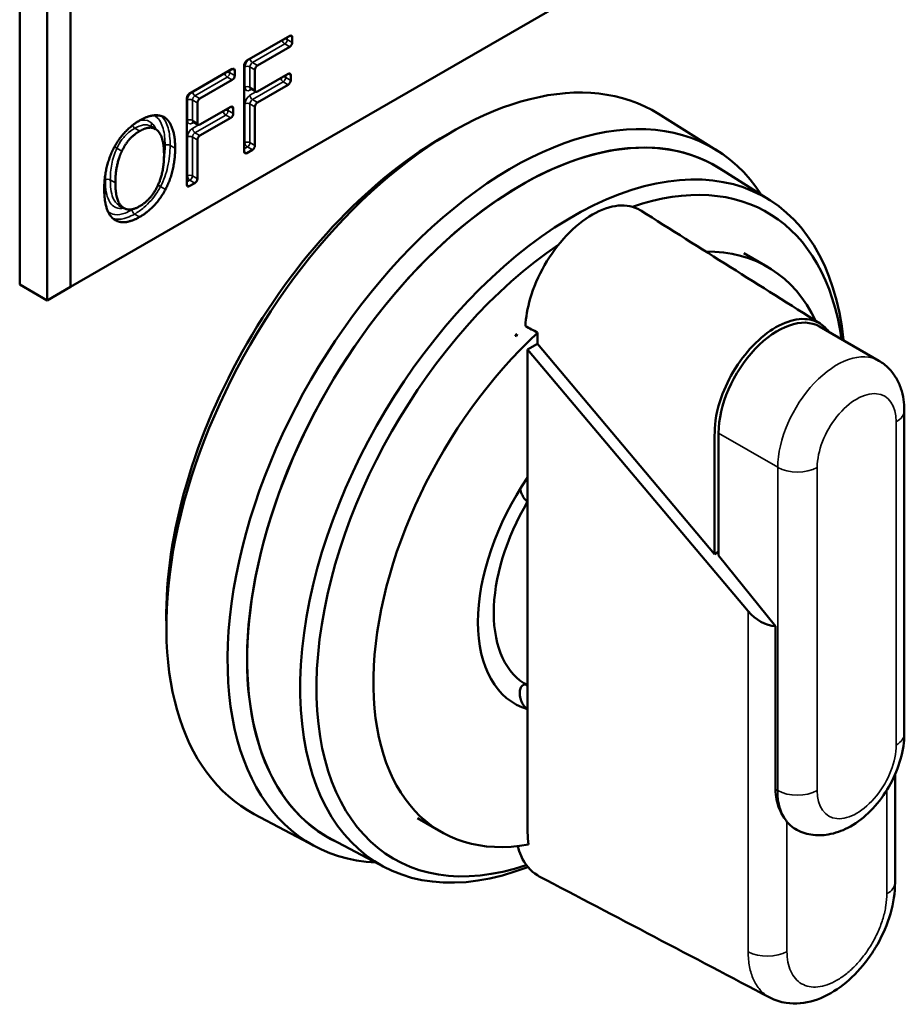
# Model space of a CAD drawing. Header units: inches. Extents: x 1 to 203, y 4 to 128.
# Tile 123 of 127: x 165.51 to 166.76, y 98.89 to 100.28. Entities that reach past the tile are written whole.
import ezdxf

# ---------------------------------------------------------------- set-up
doc = ezdxf.new("R2010")
doc.units = ezdxf.units.IN
doc.header["$LTSCALE"] = 6
doc.header["$MEASUREMENT"] = 0
doc.layers.add('Visible (ANSI)', color=7, linetype='Continuous', lineweight=50)
doc.layers.add('Visible Narrow (ANSI)', color=7, linetype='Continuous', lineweight=35)

msp = doc.modelspace()

# ---------------------------------------------------------------- linework, layer by layer
at = {"layer": 'Visible (ANSI)'}
for p, q in [((166.7448, 100.5723), (165.5847, 99.9025)), ((165.5129, 100.416), (165.5129, 99.9057)), ((165.5516, 100.3937), (165.5516, 99.8834)), ((165.5847, 99.9025), (165.5847, 100.3745)), ((165.8334, 100.2219), (165.894, 100.2569)), ((165.894, 100.2415), (165.8485, 100.2152)), ((165.8976, 100.2549), (165.8976, 100.2476)), ((165.8299, 100.0933), (165.8299, 100.2158)), ((165.7523, 100.1751), (165.8129, 100.2101)), ((165.8164, 100.208), (165.8164, 100.2007)), ((165.8449, 100.209), (165.8449, 100.1804)), ((165.8485, 100.1783), (165.8918, 100.2034)), ((165.8954, 100.2013), (165.8954, 100.194)), ((165.8129, 100.1946), (165.7673, 100.1683)), ((165.8918, 100.1879), (165.8485, 100.1629)), ((165.846, 100.1781), (165.8389, 100.1822)), ((165.7488, 100.0465), (165.7488, 100.169)), ((165.7638, 100.1622), (165.7638, 100.1335)), ((165.7673, 100.1315), (165.8107, 100.1565)), ((165.8142, 100.1545), (165.8142, 100.1472)), ((165.8449, 100.1567), (165.8449, 100.102)), ((166.4969, 100.0952), (166.4146, 100.1467)), ((165.7187, 100.1408), (165.715, 100.1429)), ((165.7648, 100.1312), (165.7578, 100.1353)), ((165.8107, 100.1411), (165.7673, 100.116)), ((165.7046, 100.1253), (165.6975, 100.1294)), ((165.7638, 100.1099), (165.7638, 100.0552)), ((165.8414, 100.0959), (165.8334, 100.0913)), ((166.5715, 100.0248), (166.5009, 100.0695)), ((165.7603, 100.0491), (165.7523, 100.0445)), ((165.6599, 100.0136), (165.6529, 100.0177)), ((166.5681, 99.9309), (166.5347, 99.9502)), ((165.5129, 99.9057), (165.5516, 99.8834)), ((165.5847, 99.9025), (165.5516, 99.8834)), ((166.7254, 99.7982), (166.6419, 99.8464)), ((166.2148, 99.8357), (166.2125, 99.8344)), ((166.2139, 99.8328), (166.2125, 99.8344)), ((166.2125, 99.8344), (166.2125, 99.8335)), ((166.2125, 99.8335), (166.2139, 99.8328)), ((166.2298, 99.8139), (166.2437, 99.822)), ((166.5411, 99.4444), (166.2298, 99.8139)), ((166.2298, 99.6332), (166.2298, 99.8139)), ((166.2437, 99.822), (166.4937, 99.5252)), ((166.7614, 99.728), (166.7614, 99.2716)), ((166.4993, 99.6959), (166.4993, 99.5233)), ((166.2298, 99.5994), (166.2298, 99.6332)), ((166.2298, 99.3398), (166.2298, 99.5994)), ((166.4937, 99.5252), (166.4993, 99.5284)), ((166.5796, 99.4235), (166.4993, 99.5233)), ((166.5796, 99.1931), (166.5796, 99.4235)), ((166.2298, 99.306), (166.2298, 99.3398)), ((166.7483, 99.0615), (166.7483, 99.2139)), ((165.9296, 99.1125), (165.8438, 99.1581)), ((166.1075, 99.133), (166.0741, 99.1523)), ((166.0278, 99.0831), (165.9538, 99.1219))]:
    msp.add_line(p, q, dxfattribs=at)
for centre, major_axis, ratio, start_param, end_param in [((165.894, 100.2528), (0.0025, 0.00433), 0.57735, 5.497787, 7.068583), ((165.894, 100.2456), (0.0025, 0.00433), 0.57735, 3.926991, 5.497787), ((165.8334, 100.2179), (-0.0025, -0.00433), 0.57735, 3.926991, 5.497787), ((165.8485, 100.2111), (0.0025, 0.00433), 0.57735, 0.785398, 2.356194), ((166.1235, 99.6557), (0.2854, 0.4944), 0.57735, 6.262981, 9.444982), ((165.8129, 100.206), (0.0025, 0.00433), 0.57735, 5.497787, 7.068583), ((165.8129, 100.1987), (0.0025, 0.00433), 0.57735, 3.926991, 5.497787), ((165.8918, 100.1993), (0.0025, 0.00433), 0.57735, 5.497787, 7.068583), ((165.8918, 100.192), (0.0025, 0.00433), 0.57735, 3.926991, 5.497787), ((165.7523, 100.171), (-0.0025, -0.00433), 0.57735, 3.926991, 5.497787), ((165.8485, 100.1824), (-0.0025, -0.00433), 0.57735, 5.497787, 7.068583), ((165.7673, 100.1642), (0.0025, 0.00433), 0.57735, 0.785398, 2.356194), ((166.2075, 99.6072), (0.2837, 0.4914), 0.57735, 5.996055, 9.711908), ((165.8485, 100.1588), (0.0025, 0.00433), 0.57735, 0.785398, 2.356194), ((165.8107, 100.1524), (0.0025, 0.00433), 0.57735, 5.497787, 7.068583), ((165.8107, 100.1451), (0.0025, 0.00433), 0.57735, 3.926991, 5.497787), ((165.7673, 100.1356), (-0.0025, -0.00433), 0.57735, 5.497787, 7.068583), ((166.2209, 99.5995), (0.2737, 0.4741), 0.57735, 6.231028, 9.476935), ((166.2209, 99.5995), (0.2736, 0.4739), 0.57735, 6.259613, 9.44835), ((166.1095, 99.6637), (-0.2756, -0.4773), 0.57735, 3.909289, 5.515489), ((166.2933, 99.5577), (0.2719, 0.471), 0.57735, 5.607492, 10.04511), ((165.7673, 100.1119), (0.0025, 0.00433), 0.57735, 0.785398, 2.356194), ((165.8334, 100.0954), (-0.0025, -0.00433), 0.57735, 5.497787, 7.068583), ((165.8414, 100.1), (0.0025, 0.00433), 0.57735, 3.926991, 5.497787), ((166.3044, 99.5512), (0.2635, 0.4564), 0.57735, 5.648375, 6.870504), ((165.7603, 100.0531), (0.0025, 0.00433), 0.57735, 3.926991, 5.497787), ((165.7523, 100.0485), (-0.0025, -0.00433), 0.57735, 5.497787, 7.068583), ((166.3044, 99.5512), (-0.2635, -0.4564), 0.57735, 4.00982, 6.86187), ((166.3378, 99.5319), (0.2303, 0.3989), 0.57735, 5.907587, 6.613167), ((166.5828, 99.7441), (0.0591, 0.1023), 0.57735, 0, 2.356194), ((166.3378, 99.5319), (-0.2303, -0.3989), 0.57735, 4.219566, 6.734084), ((166.8544, 99.2337), (-0.5875, 0.6853), 0.410754, 0.255768, 0.262955), ((166.3378, 99.5319), (-0.126, -0.2182), 0.57735, 4.578454, 6.41712), ((166.3378, 99.5319), (-0.1102, -0.1909), 0.57735, 4.692594, 6.30298), ((166.568, 99.4616), (0.0332, -0.0304), 0.697902, 4.527376, 5.578603), ((166.6663, 99.2394), (-0.0591, -0.1023), 0.57735, 6.064048, 6.283185)]:
    msp.add_ellipse(centre, major_axis=major_axis, ratio=ratio, start_param=start_param, end_param=end_param, dxfattribs=at)
for points, knots in [([(165.8389, 100.1822), (165.8388, 100.1822), (165.8386, 100.1823), (165.8384, 100.1824), (165.8383, 100.1824), (165.8382, 100.1824), (165.8382, 100.1824), (165.8382, 100.1824)], [3.9269908, 3.9269908, 3.9269908, 3.9269908, 4.0840704, 4.0840704, 4.2411501, 4.2411501, 4.3319005, 4.3319005, 4.3319005, 4.3319005]), ([(165.7054, 100.1427), (165.7054, 100.1427), (165.7054, 100.1427), (165.7058, 100.1433), (165.7062, 100.1438), (165.707, 100.1444), (165.7073, 100.1446), (165.7076, 100.1447)], [-0.020012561, -0.020012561, -0.020012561, -0.020012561, -0.019919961, -0.019919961, -0.014883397, -0.014883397, -0.012155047, -0.012155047, -0.012155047, -0.012155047]), ([(165.7578, 100.1353), (165.7576, 100.1354), (165.7575, 100.1354), (165.7572, 100.1355), (165.7572, 100.1355), (165.7571, 100.1355), (165.7571, 100.1355), (165.7571, 100.1355)], [3.9269908, 3.9269908, 3.9269908, 3.9269908, 4.0840704, 4.0840704, 4.2411501, 4.2411501, 4.3319005, 4.3319005, 4.3319005, 4.3319005]), ([(166.3895, 100.0102), (166.3892, 100.0104), (166.3802, 100.0159), (166.3587, 100.0204), (166.3211, 100.0074), (166.2835, 99.9769), (166.2519, 99.9339), (166.2322, 99.8879), (166.2272, 99.8592), (166.2266, 99.847)], [0.1179031, 0.1179031, 0.1179031, 0.1179031, 0.1202878, 0.1804318, 0.2405757, 0.3007196, 0.3608635, 0.4210074, 0.4720799, 0.4720799, 0.4720799, 0.4720799]), ([(166.4937, 99.5252), (166.4937, 99.5794), (166.4937, 99.6336), (166.4937, 99.6999), (166.4937, 99.7141), (166.5036, 99.7499), (166.5098, 99.7643), (166.5249, 99.7919), (166.5343, 99.8046), (166.5545, 99.8272), (166.5656, 99.8363), (166.5879, 99.8505), (166.5991, 99.8546), (166.6202, 99.8582), (166.6298, 99.8567), (166.6446, 99.8501), (166.6502, 99.845), (166.6544, 99.8391)], [0.000001, 0.000001, 0.000001, 0.000001, 0.506087, 0.506087, 0.61786, 0.61786, 0.70282, 0.70282, 0.804761, 0.804761, 0.9279, 0.9279, 1.077366, 1.077366, 1.25847, 1.25847, 1.430338, 1.430338, 1.430338, 1.430338]), ([(166.2439, 99.8378), (166.241, 99.8394), (166.2381, 99.8409), (166.2324, 99.8439), (166.2295, 99.8454), (166.2266, 99.847)], [-0.06004043, -0.06004043, -0.06004043, -0.06004043, -0.0300204, -0.0300204, -0.00000101, -0.00000101, -0.00000101, -0.00000101]), ([(166.2439, 99.8378), (166.2438, 99.8356), (166.2437, 99.8334), (166.2437, 99.8281), (166.2437, 99.8251), (166.2437, 99.822)], [0.47177695, 0.47177695, 0.47177695, 0.47177695, 0.48115135, 0.48115135, 0.4944583, 0.4944583, 0.4944583, 0.4944583]), ([(166.7614, 99.728), (166.7614, 99.7332), (166.761, 99.7383), (166.7595, 99.7486), (166.7583, 99.7538), (166.7549, 99.7639), (166.7526, 99.769), (166.7469, 99.7786), (166.7435, 99.7832), (166.7353, 99.7915), (166.7305, 99.7952), (166.7254, 99.7982)], [6.2831853, 6.2831853, 6.2831853, 6.2831853, 6.4402649, 6.4402649, 6.5973446, 6.5973446, 6.7544242, 6.7544242, 6.9115038, 6.9115038, 7.0685835, 7.0685835, 7.0685835, 7.0685835]), ([(166.2193, 99.6171), (166.2194, 99.6165), (166.2195, 99.6159), (166.2203, 99.6131), (166.2213, 99.6103), (166.2233, 99.6063), (166.2247, 99.6041), (166.2271, 99.6013), (166.2285, 99.6001), (166.2298, 99.5994)], [-0.19088616, -0.19088616, -0.19088616, -0.19088616, -0.1861048, -0.1861048, -0.16702307, -0.16702307, -0.1510974, -0.1510974, -0.13771997, -0.13771997, -0.13771997, -0.13771997]), ([(166.2292, 99.3401), (166.2281, 99.3406), (166.2269, 99.3409), (166.2247, 99.3409), (166.2233, 99.3404), (166.2213, 99.3387), (166.2203, 99.3371), (166.219, 99.3337), (166.2186, 99.3312), (166.2186, 99.3267), (166.219, 99.3238), (166.2202, 99.3192), (166.2212, 99.3166), (166.2232, 99.3127), (166.2246, 99.3107), (166.227, 99.308), (166.2285, 99.3067), (166.2298, 99.306)], [-0.135788, -0.135788, -0.135788, -0.135788, -0.1243367, -0.1243367, -0.1084111, -0.1084111, -0.0893293, -0.0893293, -0.0679736, -0.0679736, -0.0471084, -0.0471084, -0.0291142, -0.0291142, -0.0136805, -0.0136805, 0, 0, 0, 0]), ([(166.2298, 99.306), (166.2298, 99.2483), (166.2298, 99.1903), (166.2298, 99.1261), (166.2301, 99.1204), (166.2309, 99.115)], [0.31751174, 0.31751174, 0.31751174, 0.31751174, 0.40483348, 0.40483348, 0.41368517, 0.41368517, 0.41368517, 0.41368517]), ([(166.6073, 99.1371), (166.6142, 99.1331), (166.6219, 99.1304), (166.638, 99.1277), (166.6463, 99.1279), (166.6639, 99.1309), (166.673, 99.1342), (166.692, 99.144), (166.7016, 99.1511), (166.7194, 99.1679), (166.7275, 99.1778), (166.7415, 99.1991), (166.7473, 99.2105), (166.7562, 99.234), (166.7593, 99.2462), (166.7611, 99.2628), (166.7614, 99.2672), (166.7614, 99.2716)], [3.926991, 3.926991, 3.926991, 3.926991, 4.139255, 4.139255, 4.370859, 4.370859, 4.66011, 4.66011, 5.020701, 5.020701, 5.399928, 5.399928, 5.773602, 5.773602, 6.149558, 6.149558, 6.283185, 6.283185, 6.283185, 6.283185]), ([(166.5796, 99.1931), (166.5796, 99.1835), (166.5817, 99.1736), (166.5883, 99.1578), (166.5921, 99.1516), (166.5958, 99.147)], [0.3466296, 0.3466296, 0.3466296, 0.3466296, 0.4359606, 0.4359606, 0.5090236, 0.5090236, 0.5090236, 0.5090236]), ([(166.2158, 99.1128), (166.217, 99.1079), (166.2229, 99.0903), (166.2343, 99.0767), (166.2452, 99.0706), (166.2461, 99.0701)], [0.42007022, 0.42007022, 0.42007022, 0.42007022, 0.42862511, 0.45241674, 0.45432792, 0.45432792, 0.45432792, 0.45432792]), ([(166.7483, 99.0615), (166.7483, 99.0472), (166.746, 99.032), (166.7374, 99.0025), (166.7311, 98.9878), (166.7229, 98.9732), (166.7224, 98.9724), (166.7206, 98.9692), (166.7191, 98.9668), (166.713, 98.9573), (166.7081, 98.9505), (166.6932, 98.9324), (166.6823, 98.922), (166.6594, 98.9053), (166.647, 98.8987), (166.6214, 98.8908), (166.6078, 98.8894), (166.5867, 98.8926), (166.5787, 98.8952), (166.5715, 98.899)], [0, 0, 0, 0, 0.1221818, 0.1221818, 0.2422703, 0.2422703, 0.2494009, 0.2494009, 0.2708013, 0.2708013, 0.3352307, 0.3352307, 0.4521683, 0.4521683, 0.5703538, 0.5703538, 0.689643, 0.689643, 0.7640485, 0.7640485, 0.7640485, 0.7640485])]:
    msp.add_open_spline(points, degree=3, knots=knots, dxfattribs=at)
for points, degree in [([(165.6822, 100.1374), (165.6937, 100.144), (165.7123, 100.1454), (165.7187, 100.1408)], 2), ([(165.6458, 100.0987), (165.6524, 100.1112), (165.6708, 100.1308), (165.6822, 100.1374)], 2), ([(165.7187, 100.1408), (165.7251, 100.1358), (165.7323, 100.1145), (165.7323, 100.0982)], 2), ([(165.6823, 100.1224), (165.6741, 100.1177), (165.6618, 100.104), (165.6572, 100.0943)], 2), ([(165.7073, 100.1233), (165.7028, 100.1275), (165.6902, 100.127), (165.6823, 100.1224)], 2), ([(165.7166, 100.0892), (165.7166, 100.1021), (165.7117, 100.1193), (165.7073, 100.1233)], 2), ([(165.6322, 100.0405), (165.6322, 100.0569), (165.6393, 100.0859), (165.6458, 100.0987)], 2), ([(165.6572, 100.0943), (165.6527, 100.0851), (165.6479, 100.0622), (165.6479, 100.0495)], 2), ([(165.6823, 100.0163), (165.698, 100.0254), (165.7166, 100.0634), (165.7166, 100.0892)], 2), ([(165.7323, 100.0982), (165.7323, 100.0823), (165.7253, 100.0526), (165.7187, 100.0401)], 2), ([(165.6479, 100.0495), (165.6479, 100.0238), (165.6666, 100.0073), (165.6823, 100.0163)], 2), ([(165.6457, 99.998), (165.6392, 100.0029), (165.6322, 100.0244), (165.6322, 100.0405)], 2), ([(165.7187, 100.0401), (165.7117, 100.027), (165.6933, 100.0076), (165.6822, 100.0012)], 2), ([(166.3895, 100.0102), (166.4738, 99.957), (166.5581, 99.9038), (166.6424, 99.8506)], 3), ([(165.6822, 100.0012), (165.6707, 99.9946), (165.6524, 99.993), (165.6457, 99.998)], 2), ([(166.5714, 98.899), (166.463, 98.9561), (166.3545, 99.0131), (166.2461, 99.0701)], 3), ([(166.5714, 98.899), (166.5715, 98.899), (166.5715, 98.899), (166.5715, 98.899)], 3)]:
    msp.add_open_spline(points, degree=degree, dxfattribs=at)
at = {"layer": 'Visible Narrow (ANSI)'}
for p, q in [((165.894, 100.2569), (165.8976, 100.2549)), ((165.8414, 100.2193), (165.887, 100.2456)), ((165.887, 100.2456), (165.894, 100.2415)), ((165.8905, 100.2517), (165.8905, 100.2549)), ((165.8976, 100.2476), (165.8905, 100.2517)), ((165.8485, 100.2152), (165.8414, 100.2193)), ((165.8093, 100.2048), (165.8093, 100.208)), ((165.8164, 100.2007), (165.8093, 100.2048)), ((165.8129, 100.2101), (165.8164, 100.208)), ((165.8308, 100.2131), (165.8308, 100.1845)), ((165.8379, 100.1845), (165.8379, 100.2131)), ((165.8379, 100.2131), (165.8449, 100.209)), ((165.8883, 100.1981), (165.8883, 100.2013)), ((165.8918, 100.2034), (165.8954, 100.2013)), ((165.7603, 100.1724), (165.8058, 100.1987)), ((165.8058, 100.1987), (165.8129, 100.1946)), ((165.8414, 100.167), (165.8848, 100.192)), ((165.8848, 100.192), (165.8918, 100.1879)), ((165.8954, 100.194), (165.8883, 100.1981)), ((165.7673, 100.1683), (165.7603, 100.1724)), ((165.8449, 100.1804), (165.8379, 100.1845)), ((165.8379, 100.1804), (165.8399, 100.1816)), ((165.8463, 100.1779), (165.8379, 100.1731)), ((165.7497, 100.1663), (165.7497, 100.1376)), ((165.7567, 100.1376), (165.7567, 100.1663)), ((165.7567, 100.1663), (165.7638, 100.1622)), ((165.8308, 100.1608), (165.8308, 100.1061)), ((165.8379, 100.1061), (165.8379, 100.1608)), ((165.8379, 100.1608), (165.8449, 100.1567)), ((165.8485, 100.1629), (165.8414, 100.167)), ((165.7603, 100.1201), (165.8036, 100.1451)), ((165.8036, 100.1451), (165.8107, 100.1411)), ((165.8071, 100.1513), (165.8071, 100.1545)), ((165.8142, 100.1472), (165.8071, 100.1513)), ((165.8107, 100.1565), (165.8142, 100.1545)), ((165.7638, 100.1335), (165.7567, 100.1376)), ((165.7567, 100.1335), (165.7588, 100.1347)), ((165.7651, 100.1311), (165.7567, 100.1262)), ((165.6823, 100.1224), (165.6752, 100.1265)), ((165.7673, 100.116), (165.7603, 100.1201)), ((165.7323, 100.0982), (165.7252, 100.1023)), ((165.7497, 100.114), (165.7497, 100.0593)), ((165.7567, 100.0593), (165.7567, 100.114)), ((165.7567, 100.114), (165.7638, 100.1099)), ((165.8308, 100.1061), (165.8299, 100.1056)), ((165.8449, 100.102), (165.8379, 100.1061)), ((165.6572, 100.0943), (165.6501, 100.0984)), ((165.8299, 100.0974), (165.8343, 100.1)), ((165.8334, 100.0913), (165.8299, 100.0933)), ((165.8343, 100.1), (165.8414, 100.0959)), ((165.6479, 100.0495), (165.6408, 100.0536)), ((165.7497, 100.0593), (165.7488, 100.0587)), ((165.7488, 100.0506), (165.7532, 100.0531)), ((165.7532, 100.0531), (165.7603, 100.0491)), ((165.7638, 100.0552), (165.7567, 100.0593)), ((165.7187, 100.0401), (165.7116, 100.0442)), ((165.7523, 100.0445), (165.7488, 100.0465)), ((165.6822, 100.0012), (165.6751, 100.0053)), ((166.7498, 99.2555), (166.7498, 99.712)), ((166.4993, 99.6959), (166.5828, 99.6477)), ((166.5828, 99.6477), (166.5828, 99.1912)), ((166.6385, 99.6477), (166.6385, 99.1912)), ((166.5411, 99.4444), (166.5411, 98.9636)), ((166.5828, 99.1912), (166.5796, 99.1931)), ((166.7368, 99.0455), (166.7368, 99.192)), ((166.5958, 99.147), (166.5958, 98.9641))]:
    msp.add_line(p, q, dxfattribs=at)
for centre, major_axis, start_param, end_param in [((165.887, 100.2496), (-0.0025, 0.00433), 0.981436, 2.356194), ((165.887, 100.2496), (0.005, 0), 0.785398, 1.68981), ((165.887, 100.2496), (0.0025, 0.00433), 3.926991, 5.497787), ((165.8379, 100.2172), (-0.005, -0.00866), 4.393751, 5.497787), ((165.8343, 100.2111), (-0.005, 0), 3.926991, 5.497787), ((165.8414, 100.2233), (-0.0025, 0.00433), 0.981436, 2.356194), ((165.8414, 100.2152), (0.0025, 0.00433), 0.785398, 2.356194), ((165.8058, 100.2028), (-0.0025, 0.00433), 0.981436, 2.356194), ((165.8058, 100.2028), (0.005, 0), 0.785398, 1.68981), ((165.8058, 100.2028), (0.0025, 0.00433), 3.926991, 5.497787), ((165.8848, 100.1961), (-0.0025, 0.00433), 0.981436, 2.356194), ((165.8848, 100.1961), (0.005, 0), 0.785398, 1.68981), ((165.8848, 100.1961), (0.0025, 0.00433), 3.926991, 5.497787), ((165.7567, 100.1704), (-0.005, -0.00866), 4.393751, 5.497787), ((165.7603, 100.1683), (0.0025, 0.00433), 0.785398, 2.356194), ((165.7603, 100.1765), (-0.0025, 0.00433), 0.981436, 2.356194), ((165.8343, 100.1824), (-0.005, 0), 3.926991, 5.497787), ((165.8379, 100.1885), (-0.005, -0.00866), 5.497787, 7.068583), ((165.8379, 100.1649), (-0.005, -0.00866), 3.926991, 5.497787), ((165.8414, 100.1865), (-0.0025, -0.00433), 5.497787, 6.283185), ((165.8414, 100.1783), (-0.0025, 0.00433), 0.180231, 0.785398), ((165.8414, 100.171), (-0.0025, 0.00433), 0.785398, 2.356194), ((165.7532, 100.1642), (-0.005, 0), 3.926991, 5.497787), ((165.8343, 100.1588), (-0.005, 0), 3.926991, 5.497787), ((165.8414, 100.1629), (0.0025, 0.00433), 0.785398, 2.356194), ((165.8036, 100.1492), (-0.0025, 0.00433), 0.981436, 2.356194), ((165.8036, 100.1492), (0.005, 0), 0.785398, 1.68981), ((165.8036, 100.1492), (0.0025, 0.00433), 3.926991, 5.497787), ((165.6752, 100.1306), (0.0025, -0.00433), 4.394085, 5.497787), ((165.7532, 100.1356), (-0.005, 0), 3.926991, 5.497787), ((165.7567, 100.1417), (-0.005, -0.00866), 5.497787, 7.068583), ((165.7603, 100.1396), (-0.0025, -0.00433), 5.497787, 6.283185), ((165.7603, 100.1315), (-0.0025, 0.00433), 0.180231, 0.785398), ((165.7567, 100.1181), (-0.005, -0.00866), 3.926991, 5.497787), ((165.7603, 100.1242), (-0.0025, 0.00433), 0.785398, 2.356194), ((165.7603, 100.116), (0.0025, 0.00433), 0.785398, 2.356194), ((165.7216, 100.1003), (0.005, 0), 0.785398, 2.356194), ((165.7532, 100.1119), (-0.005, 0), 3.926991, 5.497787), ((165.8343, 100.1041), (0.005, 0), 0.785398, 2.356194), ((165.8343, 100.1041), (-0.0025, 0.00433), 0.785398, 2.356194), ((165.8343, 100.1041), (0.0025, 0.00433), 3.926991, 5.497787), ((165.6373, 100.0516), (0.005, 0), 0.785398, 2.356194), ((165.7532, 100.0572), (0.005, 0), 0.785398, 2.356194), ((165.7532, 100.0572), (-0.0025, 0.00433), 0.785398, 2.356194), ((165.7532, 100.0572), (0.0025, 0.00433), 3.926991, 5.497787), ((165.6751, 100.0094), (0.0025, -0.00433), 3.926991, 5.497787), ((166.6663, 99.6959), (0.0591, 0.1023), 0, 2.356194), ((166.6942, 99.6798), (0.0394, 0.0682), 5.497787, 8.63938), ((166.722, 99.728), (0.0394, 0), 5.497787, 6.283185), ((166.6106, 99.6637), (0.0394, 0), 3.926991, 5.497787), ((166.722, 99.2716), (0.0394, 0), 5.497787, 6.283185), ((166.6942, 99.2234), (-0.0394, -0.0682), 5.497787, 8.63938), ((166.6106, 99.2073), (0.0394, 0), 3.926991, 5.497787), ((166.6663, 99.2394), (-0.0591, -0.1023), 5.497787, 6.064048), ((166.709, 99.0615), (0.0394, 0), 5.497787, 6.283185), ((166.568, 98.9801), (-0.0394, 0), 0.817645, 2.356194)]:
    msp.add_ellipse(centre, major_axis=major_axis, ratio=0.57735, start_param=start_param, end_param=end_param, dxfattribs=at)
for points in [[(165.702, 100.1446), (165.7032, 100.1441), (165.7043, 100.1434), (165.7054, 100.1427)], [(165.7052, 100.125), (165.7038, 100.1284), (165.7019, 100.1313), (165.6995, 100.1335)], [(165.7181, 100.1023), (165.7181, 100.0953), (165.7176, 100.0879), (165.7163, 100.0802)], [(165.6341, 100.0635), (165.6339, 100.0601), (165.6338, 100.0568), (165.6338, 100.0536)], [(165.6732, 100.0124), (165.6726, 100.012), (165.6721, 100.0117), (165.6716, 100.0114)]]:
    msp.add_open_spline(points, degree=3, dxfattribs=at)
for points, knots in [([(165.6752, 100.1265), (165.6795, 100.1289), (165.6837, 100.1306), (165.6913, 100.1316), (165.6946, 100.131), (165.6975, 100.1294)], [0, 0, 0, 0, 0.0494806, 0.0494806, 0.09747559, 0.09747559, 0.09747559, 0.09747559]), ([(165.6995, 100.1335), (165.6959, 100.1369), (165.6909, 100.1385), (165.684, 100.1375), (165.6827, 100.1372), (165.6813, 100.1369)], [-0.11410015, -0.11410015, -0.11410015, -0.11410015, -0.0494806, -0.0494806, -0.0346411, -0.0346411, -0.0346411, -0.0346411]), ([(165.6995, 100.1335), (165.6991, 100.133), (165.6989, 100.1324), (165.6985, 100.1312), (165.6985, 100.1306), (165.6986, 100.1295), (165.6988, 100.129), (165.6991, 100.1285)], [0, 0, 0, 0, 0.25, 0.25, 0.5, 0.5, 0.7435245, 0.7435245, 0.7435245, 0.7435245]), ([(165.7054, 100.1427), (165.7102, 100.139), (165.7134, 100.1329), (165.7174, 100.1189), (165.7181, 100.1107), (165.7181, 100.1023)], [-0.1576988, -0.1576988, -0.1576988, -0.1576988, -0.078908, -0.078908, 0, 0, 0, 0]), ([(165.7252, 100.1023), (165.7252, 100.111), (165.7244, 100.1196), (165.7204, 100.1337), (165.7174, 100.1396), (165.713, 100.1437)], [0, 0, 0, 0, 0.078908, 0.078908, 0.1504674, 0.1504674, 0.1504674, 0.1504674]), ([(165.6501, 100.0984), (165.6521, 100.1026), (165.6545, 100.1067), (165.6604, 100.1147), (165.6639, 100.1183), (165.6702, 100.1234), (165.6727, 100.125), (165.6752, 100.1265)], [0, 0, 0, 0, 0.0392094, 0.0392094, 0.0855742, 0.0855742, 0.1145522, 0.1145522, 0.1145522, 0.1145522]), ([(165.7116, 100.0442), (165.7164, 100.0531), (165.7196, 100.0627), (165.7217, 100.0715), (165.7242, 100.0823), (165.7252, 100.0927), (165.7252, 100.1023)], [0, 0, 0, 0, 0.0710032, 0.0710032, 0.0710032, 0.1574548, 0.1574548, 0.1574548, 0.1574548]), ([(165.6408, 100.0536), (165.6408, 100.0607), (165.6414, 100.0682), (165.6442, 100.0833), (165.6466, 100.0912), (165.6501, 100.0984)], [0, 0, 0, 0, 0.0686372, 0.0686372, 0.1372744, 0.1372744, 0.1372744, 0.1372744]), ([(165.6501, 100.0984), (165.6496, 100.0987), (165.6491, 100.099), (165.648, 100.0996), (165.6474, 100.0999), (165.6467, 100.1002), (165.6467, 100.1002), (165.6466, 100.1002)], [0, 0, 0, 0, 0.25, 0.25, 0.5, 0.5, 0.5229827, 0.5229827, 0.5229827, 0.5229827]), ([(165.6338, 100.0536), (165.6338, 100.0488), (165.634, 100.0442), (165.6352, 100.0351), (165.6361, 100.0308), (165.6399, 100.0212), (165.6436, 100.0166), (165.6519, 100.0131), (165.6558, 100.0129), (165.6599, 100.0137)], [-0.2513063, -0.2513063, -0.2513063, -0.2513063, -0.2069217, -0.2069217, -0.1605576, -0.1605576, -0.0894826, -0.0894826, -0.0428933, -0.0428933, -0.0428933, -0.0428933]), ([(165.6529, 100.0177), (165.6492, 100.0198), (165.6463, 100.0236), (165.6431, 100.0318), (165.6422, 100.0359), (165.6411, 100.0445), (165.6408, 100.049), (165.6408, 100.0536)], [0.098314, 0.098314, 0.098314, 0.098314, 0.1605576, 0.1605576, 0.2069217, 0.2069217, 0.2513063, 0.2513063, 0.2513063, 0.2513063]), ([(165.6751, 100.0053), (165.6795, 100.0078), (165.6839, 100.0109), (165.6951, 100.0204), (165.7018, 100.0281), (165.7088, 100.0391), (165.7103, 100.0416), (165.7116, 100.0442)], [0, 0, 0, 0, 0.0441698, 0.0441698, 0.1148415, 0.1148415, 0.1353716, 0.1353716, 0.1353716, 0.1353716]), ([(165.7116, 100.0442), (165.7112, 100.0444), (165.7106, 100.0447), (165.7095, 100.0453), (165.7089, 100.0457), (165.7082, 100.046), (165.7082, 100.046), (165.7081, 100.0461)], [0, 0, 0, 0, 0.25, 0.25, 0.5, 0.5, 0.538642, 0.538642, 0.538642, 0.538642]), ([(165.6716, 100.0114), (165.6683, 100.0096), (165.665, 100.0079), (165.6566, 100.0048), (165.6516, 100.004), (165.6436, 100.005), (165.6405, 100.0063), (165.6378, 100.0083)], [-0.1353062, -0.1353062, -0.1353062, -0.1353062, -0.1001219, -0.1001219, -0.043827, -0.043827, -0.0002564, -0.0002564, -0.0002564, -0.0002564]), ([(165.6444, 99.999), (165.6458, 99.9985), (165.6473, 99.9982), (165.6537, 99.9974), (165.6591, 99.9983), (165.6682, 100.0016), (165.6717, 100.0033), (165.6751, 100.0053)], [0.0264977, 0.0264977, 0.0264977, 0.0264977, 0.043827, 0.043827, 0.1001219, 0.1001219, 0.1353062, 0.1353062, 0.1353062, 0.1353062]), ([(166.7368, 99.0455), (166.7368, 99.0401), (166.7363, 99.0344), (166.7345, 99.023), (166.7332, 99.0171), (166.7296, 99.0052), (166.7274, 98.9992), (166.7223, 98.9874), (166.7194, 98.9816), (166.7128, 98.9702), (166.7093, 98.9648), (166.7016, 98.9545), (166.6975, 98.9496), (166.689, 98.9406), (166.6846, 98.9365), (166.6755, 98.9292), (166.6709, 98.926), (166.6617, 98.9207), (166.6571, 98.9186), (166.648, 98.9154), (166.6436, 98.9144), (166.6351, 98.9136), (166.631, 98.9137), (166.6233, 98.9152), (166.6197, 98.9166), (166.6132, 98.9203), (166.6103, 98.9228), (166.6051, 98.9287), (166.603, 98.9321), (166.5994, 98.9399), (166.5981, 98.9443), (166.5963, 98.9537), (166.5958, 98.9587), (166.5958, 98.9641)], [-0.007915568, -0.007915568, -0.007915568, -0.007915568, -0.007420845, -0.007420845, -0.006926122, -0.006926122, -0.006431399, -0.006431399, -0.005936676, -0.005936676, -0.005441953, -0.005441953, -0.00494723, -0.00494723, -0.004452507, -0.004452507, -0.003957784, -0.003957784, -0.003463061, -0.003463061, -0.002968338, -0.002968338, -0.002473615, -0.002473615, -0.001978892, -0.001978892, -0.001484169, -0.001484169, -0.000989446, -0.000989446, -0.000494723, -0.000494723, 0, 0, 0, 0]), ([(166.5411, 98.9636), (166.5411, 98.956), (166.5417, 98.949), (166.5442, 98.936), (166.5461, 98.9299), (166.551, 98.919), (166.5541, 98.9142), (166.5612, 98.906), (166.5653, 98.9025), (166.5704, 98.8996), (166.5709, 98.8993), (166.5714, 98.899)], [0, 0, 0, 0, 0.000494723, 0.000494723, 0.000989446, 0.000989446, 0.001484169, 0.001484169, 0.001978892, 0.001978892, 0.002035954, 0.002035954, 0.002035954, 0.002035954])]:
    msp.add_open_spline(points, degree=3, knots=knots, dxfattribs=at)

doc.saveas('drawing.dxf')
